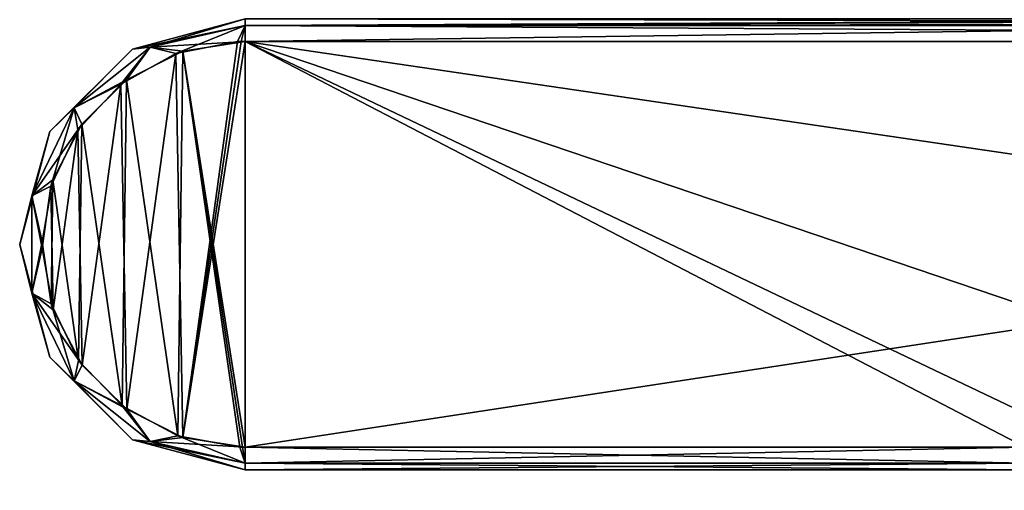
# Model space of a CAD drawing. Header units: metres. Extents: x -106 to 106, y -111 to 81.
# Tile 8 of 29: x -104 to -38, y -10 to 21. Entities that reach past the tile are written whole.
import ezdxf

# ---------------------------------------------------------------- set-up
doc = ezdxf.new("R2010")
doc.units = ezdxf.units.M
doc.layers.add('solid_20_422_013_000', color=7, linetype='CONTINUOUS')

msp = doc.modelspace()

# ---------------------------------------------------------------- linework, layer by layer
at = {"layer": 'solid_20_422_013_000'}
for points in [[(-96, 18.990381, -17.5), (-88.5, 21, 17.5), (-88.5, 21, -17.5)], [(-96, 18.990381, 17.5), (-88.5, 20.560659, 18.560659), (-88.5, 21, 17.5)], [(-96, 18.990381, 17.5), (-88.5, 21, 17.5), (-96, 18.990381, -17.5)], [(-96, 18.990381, -17.5), (-88.5, 21, -17.5), (-94.817635, 19.118702, -18.560659)], [(-94.817635, 19.118702, -18.560659), (-88.5, 21, -17.5), (-88.5, 20.560659, -18.560659)], [(-88.5, 20.560659, 18.560659), (-0.000001, 21, 17.5), (-88.5, 21, 17.5)], [(-88.5, 20.560659, 18.560659), (-4.421886, 20.893482, 18.055166), (-0.000001, 21, 17.5)], [(88.5, 20.560659, -18.560659), (-88.5, 21, -17.5), (88.5, 21, -17.5)], [(-88.5, 20.560659, -18.560659), (-88.5, 21, -17.5), (88.5, 20.560659, -18.560659)], [(-94.817635, 19.118702, 18.560659), (-88.5, 20.560659, 18.560659), (-96, 18.990381, 17.5)], [(-94.817635, 19.118702, 18.560659), (-88.5, 19.5, 19), (-88.5, 20.560659, 18.560659)], [(-94.817635, 19.118702, -18.560659), (-88.5, 20.560659, -18.560659), (-93.109314, 18.688227, -19)], [(-88.5, 20.560659, -18.560659), (-89.000786, 19.490709, -19), (-93.109314, 18.688227, -19)], [(-88.5, 20.560659, -18.560659), (-88.750435, 19.497677, -19), (-89.000786, 19.490709, -19)], [(-88.5, 20.560659, -18.560659), (-88.5, 19.5, -19), (-88.750435, 19.497677, -19)], [(-88.5, 20.560659, 18.560659), (-7.986723, 20.643246, 18.471075), (-4.421886, 20.893482, 18.055166)], [(-88.5, 20.560659, 18.560659), (-8.460726, 20.598799, 18.521097), (-7.986723, 20.643246, 18.471075)], [(-88.5, 19.5, 19), (-15.644487, 19.5, 19), (-8.460726, 20.598799, 18.521097)], [(-88.5, 20.560659, 18.560659), (-88.5, 19.5, 19), (-8.460726, 20.598799, 18.521097)], [(-88.5, 20.560659, -18.560659), (88.5, 20.560659, -18.560659), (88.5, 19.5, -19)], [(-88.5, 20.560659, -18.560659), (88.5, 19.5, -19), (-88.5, 19.5, -19)], [(-94.817635, 19.118702, 18.560659), (-99.88398, 15.078424, 18.560659), (-96.393311, 16.95039, 19)], [(-99.88398, 15.078424, -18.560659), (-94.817635, 19.118702, -18.560659), (-96.770271, 16.668571, -19)], [(-96, 18.990381, -17.5), (-94.817635, 19.118702, -18.560659), (-99.88398, 15.078424, -18.560659)], [(-94.817635, 19.118702, 18.560659), (-96, 18.990381, 17.5), (-99.88398, 15.078424, 18.560659)], [(-94.817635, 19.118702, -18.560659), (-93.109314, 18.688227, -19), (-96.770271, 16.668571, -19)], [(-94.817635, 19.118702, 18.560659), (-96.393311, 16.95039, 19), (-92.649864, 18.845829, 19)], [(-94.817635, 19.118702, 18.560659), (-92.649864, 18.845829, 19), (-88.5, 19.5, 19)], [(-92.635628, -6.850426, -19), (-93.109314, 18.688227, -19), (-89.000786, 19.490709, -19)], [(-92.649864, 18.845829, 19), (-88.5, -7.5, 19), (-88.5, 19.5, 19)], [(-92.635628, -6.850426, -19), (-88.750435, 19.497677, -19), (-88.5, 19.5, -19)], [(-88.5, -7.5, -19), (-92.635628, -6.850426, -19), (-88.5, 19.5, -19)], [(-92.635628, -6.850426, -19), (-89.000786, 19.490709, -19), (-88.750435, 19.497677, -19)], [(-22.965862, 9.876406, 19), (-15.644487, 19.5, 19), (-88.5, 19.5, 19)], [(-22.965862, 9.876406, 19), (-88.5, 19.5, 19), (-24.91614, -2.029892, 19)], [(-25.867882, -10.358352, 19), (-24.91614, -2.029892, 19), (-88.5, 19.5, 19)], [(-36.57795, -7.5, 19), (-25.867882, -10.358352, 19), (-88.5, 19.5, 19)], [(-88.5, -7.5, 19), (-36.57795, -7.5, 19), (-88.5, 19.5, 19)], [(-88.5, -7.5, -19), (-88.5, 19.5, -19), (88.5, 19.5, -19)], [(-36.57795, -7.5, -19), (-88.5, -7.5, -19), (88.5, 19.5, -19)], [(-101.490379, 13.5, -17.5), (-96, 18.990381, -17.5), (-99.88398, 15.078424, -18.560659)], [(-96, 18.990381, 17.5), (-96, 18.990381, -17.5), (-101.490379, 13.5, -17.5)], [(-101.490379, 13.5, 17.5), (-96, 18.990381, 17.5), (-101.490379, 13.5, -17.5)], [(-99.88398, 15.078424, 18.560659), (-96, 18.990381, 17.5), (-101.490379, 13.5, 17.5)], [(-96.369072, -4.967839, -19), (-96.770271, 16.668571, -19), (-93.109314, 18.688227, -19)], [(-92.649864, 18.845829, 19), (-96.393311, 16.95039, 19), (-92.983772, -6.733126, 19)], [(-92.635628, -6.850426, -19), (-96.369072, -4.967839, -19), (-93.109314, 18.688227, -19)], [(-92.649864, 18.845829, 19), (-92.983772, -6.733126, 19), (-88.85257, -7.495395, 19)], [(-92.649864, 18.845829, 19), (-88.6763, -7.498849, 19), (-88.5, -7.5, 19)], [(-92.649864, 18.845829, 19), (-88.85257, -7.495395, 19), (-88.6763, -7.498849, 19)], [(-99.88398, 15.078424, 18.560659), (-99.370659, 14.002627, 19), (-96.393311, 16.95039, 19)], [(-99.88398, 15.078424, -18.560659), (-96.770271, 16.668571, -19), (-99.634613, 13.631128, -19)], [(-99.344109, -2.038595, -19), (-99.634613, 13.631128, -19), (-96.770271, 16.668571, -19)], [(-96.393311, 16.95039, 19), (-99.370659, 14.002627, 19), (-96.676353, -4.740697, 19)], [(-96.369072, -4.967839, -19), (-99.344109, -2.038595, -19), (-96.770271, 16.668571, -19)], [(-96.393311, 16.95039, 19), (-96.676353, -4.740697, 19), (-92.983772, -6.733126, 19)], [(-99.88398, 15.078424, 18.560659), (-102.695595, 9.240051, 18.560659), (-99.370659, 14.002627, 19)], [(-102.695595, 9.240051, -18.560659), (-99.88398, 15.078424, -18.560659), (-101.432426, 9.871032, -19)], [(-101.490379, 13.5, -17.5), (-99.88398, 15.078424, -18.560659), (-102.695595, 9.240051, -18.560659)], [(-99.88398, 15.078424, 18.560659), (-101.490379, 13.5, 17.5), (-102.695595, 9.240051, 18.560659)], [(-99.88398, 15.078424, -18.560659), (-99.634613, 13.631128, -19), (-101.432426, 9.871032, -19)], [(-102.695595, 9.240051, 18.560659), (-101.299095, 10.291321, 19), (-99.370659, 14.002627, 19)], [(-99.370659, 14.002627, 19), (-101.299095, 10.291321, 19), (-99.575714, -1.716329, 19)], [(-99.370659, 14.002627, 19), (-99.575714, -1.716329, 19), (-96.676353, -4.740697, 19)], [(-103.5, 6, -17.5), (-101.490379, 13.5, -17.5), (-102.695595, 9.240051, -18.560659)], [(-101.490379, 13.5, 17.5), (-101.490379, 13.5, -17.5), (-103.5, 6, -17.5)], [(-103.5, 6, 17.5), (-101.490379, 13.5, 17.5), (-103.5, 6, -17.5)], [(-102.695595, 9.240051, 18.560659), (-101.490379, 13.5, 17.5), (-103.5, 6, 17.5)], [(-101.280075, 1.652334, -19), (-101.432426, 9.871032, -19), (-99.634613, 13.631128, -19)], [(-99.344109, -2.038595, -19), (-101.280075, 1.652334, -19), (-99.634613, 13.631128, -19)], [(-102.695595, 9.240051, 18.560659), (-101.998779, 6.176058, 19), (-101.299095, 10.291321, 19)], [(-102.695595, 9.240051, -18.560659), (-101.432426, 9.871032, -19), (-101.997604, 5.749804, -19)], [(-101.299095, 10.291321, 19), (-101.998779, 6.176058, 19), (-101.40667, 2.043966, 19)], [(-101.280075, 1.652334, -19), (-101.997604, 5.749804, -19), (-101.432426, 9.871032, -19)], [(-101.299095, 10.291321, 19), (-101.40667, 2.043966, 19), (-99.575714, -1.716329, 19)], [(-103.5, 6, -17.5), (-102.695595, 9.240051, -18.560659), (-102.695595, 2.759948, -18.560659)], [(-102.695595, 9.240051, 18.560659), (-103.5, 6, 17.5), (-102.695595, 2.759948, 18.560659)], [(-102.695595, 9.240051, 18.560659), (-102.695595, 2.759948, 18.560659), (-101.998779, 6.176058, 19)], [(-102.695595, 2.759948, -18.560659), (-102.695595, 9.240051, -18.560659), (-101.997604, 5.749804, -19)], [(-101.490379, -1.5, -17.5), (-103.5, 6, -17.5), (-102.695595, 2.759948, -18.560659)], [(-103.5, 6, 17.5), (-103.5, 6, -17.5), (-101.490379, -1.5, -17.5)], [(-101.490379, -1.5, 17.5), (-103.5, 6, 17.5), (-101.490379, -1.5, -17.5)], [(-102.695595, 2.759948, 18.560659), (-103.5, 6, 17.5), (-101.490379, -1.5, 17.5)], [(-102.695595, 2.759948, 18.560659), (-101.40667, 2.043966, 19), (-101.998779, 6.176058, 19)], [(-102.695595, 2.759948, -18.560659), (-101.997604, 5.749804, -19), (-101.280075, 1.652334, -19)], [(-102.695595, 2.759948, 18.560659), (-99.88398, -3.078423, 18.560659), (-101.40667, 2.043966, 19)], [(-102.695595, 2.759948, -18.560659), (-101.280075, 1.652334, -19), (-99.344109, -2.038595, -19)], [(-99.88398, -3.078423, -18.560659), (-102.695595, 2.759948, -18.560659), (-99.344109, -2.038595, -19)], [(-101.490379, -1.5, -17.5), (-102.695595, 2.759948, -18.560659), (-99.88398, -3.078423, -18.560659)], [(-102.695595, 2.759948, 18.560659), (-101.490379, -1.5, 17.5), (-99.88398, -3.078423, 18.560659)], [(-99.88398, -3.078423, 18.560659), (-99.575714, -1.716329, 19), (-101.40667, 2.043966, 19)], [(-96, -6.990381, -17.5), (-101.490379, -1.5, -17.5), (-99.88398, -3.078423, -18.560659)], [(-101.490379, -1.5, 17.5), (-101.490379, -1.5, -17.5), (-96, -6.990381, -17.5)], [(-96, -6.990381, 17.5), (-101.490379, -1.5, 17.5), (-96, -6.990381, -17.5)], [(-99.88398, -3.078423, 18.560659), (-101.490379, -1.5, 17.5), (-96, -6.990381, 17.5)], [(-99.88398, -3.078423, 18.560659), (-96.676353, -4.740697, 19), (-99.575714, -1.716329, 19)], [(-99.88398, -3.078423, -18.560659), (-99.344109, -2.038595, -19), (-96.369072, -4.967839, -19)], [(-99.88398, -3.078423, 18.560659), (-94.817635, -7.118701, 18.560659), (-96.676353, -4.740697, 19)], [(-94.817635, -7.118701, -18.560659), (-99.88398, -3.078423, -18.560659), (-96.369072, -4.967839, -19)], [(-96, -6.990381, -17.5), (-99.88398, -3.078423, -18.560659), (-94.817635, -7.118701, -18.560659)], [(-99.88398, -3.078423, 18.560659), (-96, -6.990381, 17.5), (-94.817635, -7.118701, 18.560659)], [(-94.817635, -7.118701, 18.560659), (-92.983772, -6.733126, 19), (-96.676353, -4.740697, 19)], [(-94.817635, -7.118701, -18.560659), (-96.369072, -4.967839, -19), (-92.635628, -6.850426, -19)], [(-96, -6.990381, -17.5), (-94.817635, -7.118701, -18.560659), (-88.5, -8.56066, -18.560659)], [(-88.5, -9, -17.5), (-96, -6.990381, -17.5), (-88.5, -8.56066, -18.560659)], [(-96, -6.990381, 17.5), (-96, -6.990381, -17.5), (-88.5, -9, -17.5)], [(-88.5, -9, 17.5), (-96, -6.990381, 17.5), (-88.5, -9, -17.5)], [(-94.817635, -7.118701, 18.560659), (-96, -6.990381, 17.5), (-88.5, -9, 17.5)], [(-94.817635, -7.118701, 18.560659), (-88.5, -8.56066, 18.560659), (-92.983772, -6.733126, 19)], [(-94.817635, -7.118701, -18.560659), (-92.635628, -6.850426, -19), (-88.5, -7.5, -19)], [(-88.5, -8.56066, -18.560659), (-94.817635, -7.118701, -18.560659), (-88.5, -7.5, -19)], [(-94.817635, -7.118701, 18.560659), (-88.5, -9, 17.5), (-88.5, -8.56066, 18.560659)], [(-88.5, -8.56066, 18.560659), (-88.85257, -7.495395, 19), (-92.983772, -6.733126, 19)], [(-88.5, -8.56066, 18.560659), (-88.6763, -7.498849, 19), (-88.85257, -7.495395, 19)], [(-88.5, -8.56066, 18.560659), (-88.5, -7.5, 19), (-88.6763, -7.498849, 19)], [(-88.5, -8.56066, 18.560659), (-36.57795, -7.5, 19), (-88.5, -7.5, 19)], [(-36.57795, -8.56066, 18.560659), (-36.57795, -7.5, 19), (-88.5, -8.56066, 18.560659)], [(-36.57795, -8.56066, -18.560659), (-88.5, -7.5, -19), (-36.57795, -7.5, -19)], [(-36.57795, -8.56066, -18.560659), (-88.5, -8.56066, -18.560659), (-88.5, -7.5, -19)], [(-36.57795, -9, -17.5), (-88.5, -9, -17.5), (-88.5, -8.56066, -18.560659)], [(-36.57795, -9, -17.5), (-88.5, -8.56066, -18.560659), (-36.57795, -8.56066, -18.560659)], [(-36.57795, -8.56066, 18.560659), (-88.5, -8.56066, 18.560659), (-88.5, -9, 17.5)], [(-36.57795, -9, 17.5), (-36.57795, -8.56066, 18.560659), (-88.5, -9, 17.5)], [(-36.57795, -9, -17.5), (-88.5, -9, 17.5), (-88.5, -9, -17.5)], [(-36.57795, -9, -17.5), (-36.57795, -9, 17.5), (-88.5, -9, 17.5)]]:
    msp.add_3dface(points, dxfattribs=at)

doc.saveas('drawing.dxf')
